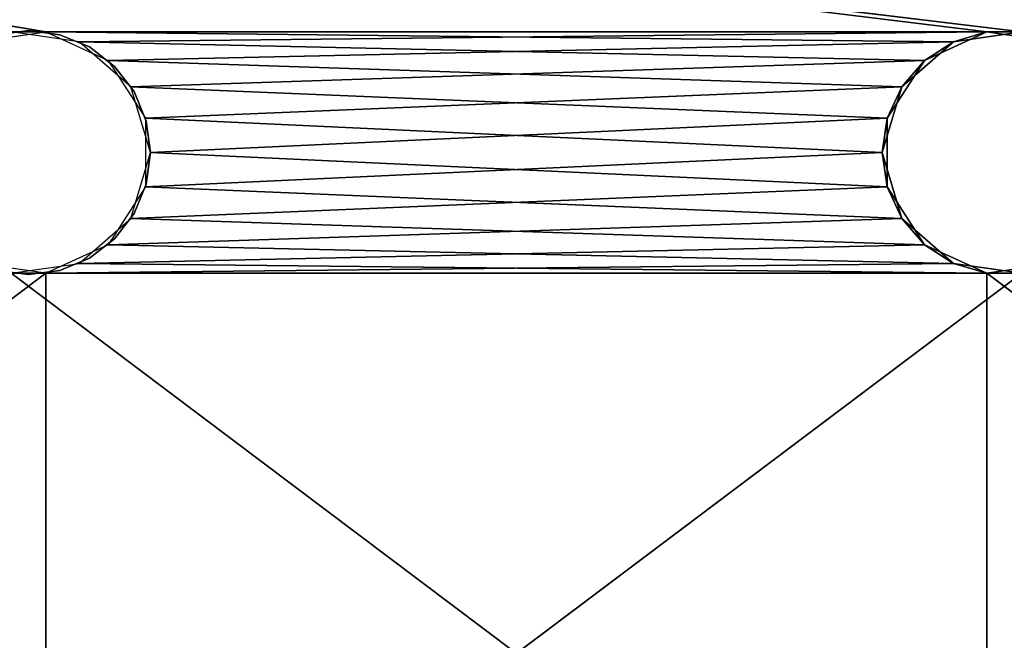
# Model space of a CAD drawing. Extents: x -200 to 200, y 0 to 90.
# Tile 18 of 46: x -100 to -60, y 45 to 70. Entities that reach past the tile are written whole.
import ezdxf

# ---------------------------------------------------------------- set-up
doc = ezdxf.new("R2010")
doc.units = 0
doc.header["$LTSCALE"] = 2.54
doc.layers.get('0').update_dxf_attribs({"color": 13, "linetype": 'CONTINUOUS'})

# ---------------------------------------------------------------- blocks, each defined once
blk = doc.blocks.new('GRUPA1_1')
at = {"color": 0}
for p, q in [((-60.711575, 69.949107), (-200, 86.999998)), ((-60.711575, 69.949107), (-200, 86.999998)), ((-200, 86.999998, 1.5), (-59.288425, 69.949107, 1.5)), ((-200, 86.999998, 1.5), (-59.288425, 69.949107, 1.5)), ((-200, 86.999998, 1.5), (-99.288425, 69.949107, 1.5)), ((-200, 86.999998, 1.5), (-99.288425, 69.949107, 1.5)), ((-99.288425, 69.949107, 1.5), (-139.288425, 69.949107, 1.5)), ((-99.288425, 69.949107, 1.5), (-139.288425, 69.949107, 1.5)), ((-102.077074, 69.548159, 1.5), (-99.288425, 69.949107, 1.5)), ((-101.294098, 69.829631), (-100, 70)), ((-100, 70), (-101.294098, 69.829631, 1.5)), ((-100, 70, 1.5), (-101.294098, 69.829631, 1.5)), ((-100, 70), (-101.294098, 69.829631, 1.5)), ((-97.922926, 69.548159), (-100.711575, 69.949107)), ((-100.711575, 69.949107), (-60.711575, 69.949107)), ((-100.711575, 69.949107), (-60.711575, 69.949107)), ((-98.705902, 69.829631, 1.5), (-100, 70)), ((-100, 70), (-98.705902, 69.829631)), ((-98.705902, 69.829631, 1.5), (-100, 70)), ((-98.705902, 69.829631, 1.5), (-100, 70, 1.5)), ((-100, 70, 1.5), (-100, 70)), ((-100, 70, 1.5), (-100, 70)), ((-62.077074, 69.548159, 1.5), (-99.288425, 69.949107, 1.5)), ((-99.288425, 69.949107, 1.5), (-96.725693, 68.778749, 1.5)), ((-62.077074, 69.548159, 1.5), (-99.288425, 69.949107, 1.5)), ((-59.288425, 69.949107, 1.5), (-99.288425, 69.949107, 1.5)), ((-59.288425, 69.949107, 1.5), (-99.288425, 69.949107, 1.5)), ((-98.705902, 69.829631), (-98.705902, 69.829631, 1.5)), ((-98.705902, 69.829631), (-97.5, 69.330125)), ((-97.5, 69.330125), (-98.705902, 69.829631, 1.5)), ((-98.705902, 69.829631), (-98.705902, 69.829631, 1.5)), ((-97.5, 69.330125), (-98.705902, 69.829631, 1.5)), ((-97.5, 69.330125, 1.5), (-98.705902, 69.829631, 1.5)), ((-97.922926, 69.548159), (-60.711575, 69.949107)), ((-97.922926, 69.548159), (-60.711575, 69.949107)), ((-63.274302, 68.778749), (-60.711575, 69.949107)), ((-63.274302, 68.778749), (-60.711575, 69.949107)), ((-59.288425, 69.949107, 1.5), (-62.077074, 69.548159, 1.5)), ((-62.077074, 69.548159, 1.5), (-60.711575, 69.949107)), ((-62.077074, 69.548159, 1.5), (-60.711575, 69.949107)), ((-59.288425, 69.949107, 1.5), (-62.077074, 69.548159, 1.5)), ((-59.288425, 69.949107, 1.5), (-60.711575, 69.949107)), ((-60.711575, 69.949107), (-57.922926, 69.548159)), ((-59.288425, 69.949107, 1.5), (-60.711575, 69.949107)), ((-20.711575, 69.949107), (-60.711575, 69.949107)), ((-20.711575, 69.949107), (-60.711575, 69.949107)), ((-60.711575, 69.949107), (-57.922926, 69.548159)), ((-63.274302, 68.778749), (-97.922926, 69.548159)), ((-63.274302, 68.778749), (-97.922926, 69.548159)), ((-95.793734, 67.703204), (-97.922926, 69.548159)), ((-62.077074, 69.548159, 1.5), (-96.725693, 68.778749, 1.5)), ((-62.077074, 69.548159, 1.5), (-96.725693, 68.778749, 1.5)), ((-62.077074, 69.548159, 1.5), (-64.206266, 67.703204, 1.5)), ((-62.077074, 69.548159, 1.5), (-64.206266, 67.703204, 1.5)), ((-62.077074, 69.548159, 1.5), (-63.274302, 68.778749)), ((-62.077074, 69.548159, 1.5), (-63.274302, 68.778749)), ((-97.5, 69.330125), (-97.5, 69.330125, 1.5)), ((-97.5, 69.330125), (-97.5, 69.330125, 1.5)), ((-97.5, 69.330125), (-96.464462, 68.535533, 1.5)), ((-96.464462, 68.535533, 1.5), (-97.5, 69.330125, 1.5)), ((-97.5, 69.330125), (-96.464462, 68.535533, 1.5)), ((-97.5, 69.330125), (-96.464462, 68.535533)), ((-64.206266, 67.703204, 1.5), (-96.725693, 68.778749, 1.5)), ((-96.725693, 68.778749, 1.5), (-95.202532, 66.408663, 1.5)), ((-64.206266, 67.703204, 1.5), (-96.725693, 68.778749, 1.5)), ((-63.274302, 68.778749), (-95.793734, 67.703204)), ((-63.274302, 68.778749), (-95.793734, 67.703204)), ((-64.797463, 66.408663), (-63.274302, 68.778749)), ((-64.797463, 66.408663), (-63.274302, 68.778749)), ((-64.206266, 67.703204, 1.5), (-63.274302, 68.778749)), ((-64.206266, 67.703204, 1.5), (-63.274302, 68.778749)), ((-95.66987, 67.5, 1.5), (-96.464462, 68.535533, 1.5)), ((-96.464462, 68.535533, 1.5), (-95.66987, 67.5)), ((-96.464462, 68.535533), (-96.464462, 68.535533, 1.5)), ((-96.464462, 68.535533), (-96.464462, 68.535533, 1.5)), ((-96.464462, 68.535533), (-95.66987, 67.5)), ((-96.464462, 68.535533, 1.5), (-95.66987, 67.5)), ((-64.797463, 66.408663), (-95.793734, 67.703204)), ((-64.797463, 66.408663), (-95.793734, 67.703204)), ((-95, 65), (-95.793734, 67.703204)), ((-95.170374, 66.294093, 1.5), (-95.66987, 67.5)), ((-95.66987, 67.5), (-95.170374, 66.294093)), ((-95.170374, 66.294093, 1.5), (-95.66987, 67.5)), ((-95.170374, 66.294093, 1.5), (-95.66987, 67.5, 1.5)), ((-95.66987, 67.5, 1.5), (-95.66987, 67.5)), ((-95.66987, 67.5, 1.5), (-95.66987, 67.5)), ((-64.206266, 67.703204, 1.5), (-95.202532, 66.408663, 1.5)), ((-64.206266, 67.703204, 1.5), (-95.202532, 66.408663, 1.5)), ((-64.206266, 67.703204, 1.5), (-65, 65, 1.5)), ((-64.206266, 67.703204, 1.5), (-65, 65, 1.5)), ((-64.206266, 67.703204, 1.5), (-64.797463, 66.408663)), ((-64.206266, 67.703204, 1.5), (-64.797463, 66.408663)), ((-95.202532, 66.408663, 1.5), (-65, 65, 1.5)), ((-95.202532, 66.408663, 1.5), (-65, 65, 1.5)), ((-95.202532, 66.408663, 1.5), (-95.202532, 63.591337, 1.5)), ((-95, 65, 1.5), (-95.170374, 66.294093)), ((-95.170374, 66.294093), (-95, 65)), ((-95, 65, 1.5), (-95.170374, 66.294093)), ((-95, 65, 1.5), (-95.170374, 66.294093, 1.5)), ((-95.170374, 66.294093, 1.5), (-95.170374, 66.294093)), ((-95.170374, 66.294093, 1.5), (-95.170374, 66.294093)), ((-64.797463, 66.408663), (-95, 65)), ((-64.797463, 66.408663), (-95, 65)), ((-65, 65, 1.5), (-64.797463, 66.408663)), ((-65, 65, 1.5), (-64.797463, 66.408663)), ((-64.797463, 63.591337), (-64.797463, 66.408663)), ((-64.797463, 63.591337), (-64.797463, 66.408663)), ((-95.793734, 62.296796), (-95, 65)), ((-95.202532, 63.591337, 1.5), (-65, 65, 1.5)), ((-95.202532, 63.591337, 1.5), (-65, 65, 1.5)), ((-95.170374, 63.705907, 1.5), (-95, 65)), ((-95, 65), (-95.170374, 63.705907)), ((-95.170374, 63.705907, 1.5), (-95, 65)), ((-95.170374, 63.705907, 1.5), (-95, 65, 1.5)), ((-95, 65, 1.5), (-95, 65)), ((-95, 65, 1.5), (-95, 65)), ((-64.797463, 63.591337), (-95, 65)), ((-64.797463, 63.591337), (-95, 65)), ((-65, 65, 1.5), (-64.797463, 63.591337)), ((-65, 65, 1.5), (-64.797463, 63.591337)), ((-65, 65, 1.5), (-64.206266, 62.296796, 1.5)), ((-65, 65, 1.5), (-64.206266, 62.296796, 1.5)), ((-95.202532, 63.591337, 1.5), (-96.725693, 61.221251, 1.5)), ((-64.797463, 63.591337), (-95.793734, 62.296796)), ((-64.797463, 63.591337), (-95.793734, 62.296796)), ((-95.170374, 63.705907), (-95.66987, 62.5, 1.5)), ((-95.66987, 62.5, 1.5), (-95.170374, 63.705907, 1.5)), ((-95.170374, 63.705907), (-95.66987, 62.5, 1.5)), ((-95.170374, 63.705907), (-95.66987, 62.5)), ((-95.202532, 63.591337, 1.5), (-64.206266, 62.296796, 1.5)), ((-95.202532, 63.591337, 1.5), (-64.206266, 62.296796, 1.5)), ((-95.170374, 63.705907), (-95.170374, 63.705907, 1.5)), ((-95.170374, 63.705907), (-95.170374, 63.705907, 1.5)), ((-64.206266, 62.296796, 1.5), (-64.797463, 63.591337)), ((-64.206266, 62.296796, 1.5), (-64.797463, 63.591337)), ((-63.274302, 61.221251), (-64.797463, 63.591337)), ((-63.274302, 61.221251), (-64.797463, 63.591337)), ((-97.922926, 60.451841), (-95.793734, 62.296796)), ((-96.725693, 61.221251, 1.5), (-64.206266, 62.296796, 1.5)), ((-96.725693, 61.221251, 1.5), (-64.206266, 62.296796, 1.5)), ((-95.66987, 62.5), (-96.464462, 61.464467)), ((-96.464462, 61.464467), (-95.66987, 62.5, 1.5)), ((-96.464462, 61.464467, 1.5), (-95.66987, 62.5, 1.5)), ((-96.464462, 61.464467), (-95.66987, 62.5, 1.5)), ((-63.274302, 61.221251), (-95.793734, 62.296796)), ((-63.274302, 61.221251), (-95.793734, 62.296796)), ((-95.66987, 62.5), (-95.66987, 62.5, 1.5)), ((-95.66987, 62.5), (-95.66987, 62.5, 1.5)), ((-64.206266, 62.296796, 1.5), (-63.274302, 61.221251)), ((-64.206266, 62.296796, 1.5), (-63.274302, 61.221251)), ((-64.206266, 62.296796, 1.5), (-62.077074, 60.451841, 1.5)), ((-64.206266, 62.296796, 1.5), (-62.077074, 60.451841, 1.5)), ((-97.5, 60.669875, 1.5), (-96.464462, 61.464467)), ((-96.464462, 61.464467), (-97.5, 60.669875)), ((-97.5, 60.669875, 1.5), (-96.464462, 61.464467)), ((-97.5, 60.669875, 1.5), (-96.464462, 61.464467, 1.5)), ((-96.464462, 61.464467, 1.5), (-96.464462, 61.464467)), ((-96.464462, 61.464467, 1.5), (-96.464462, 61.464467)), ((-96.725693, 61.221251, 1.5), (-99.288425, 60.050893, 1.5)), ((-63.274302, 61.221251), (-97.922926, 60.451841)), ((-63.274302, 61.221251), (-97.922926, 60.451841)), ((-96.725693, 61.221251, 1.5), (-62.077074, 60.451841, 1.5)), ((-96.725693, 61.221251, 1.5), (-62.077074, 60.451841, 1.5)), ((-62.077074, 60.451841, 1.5), (-63.274302, 61.221251)), ((-62.077074, 60.451841, 1.5), (-63.274302, 61.221251)), ((-60.711575, 60.050893), (-63.274302, 61.221251)), ((-60.711575, 60.050893), (-63.274302, 61.221251)), ((-97.5, 60.669875), (-98.705902, 60.170369)), ((-98.705902, 60.170369), (-97.5, 60.669875, 1.5)), ((-98.705902, 60.170369), (-97.5, 60.669875, 1.5)), ((-98.705902, 60.170369, 1.5), (-97.5, 60.669875, 1.5)), ((-97.5, 60.669875), (-97.5, 60.669875, 1.5)), ((-97.5, 60.669875), (-97.5, 60.669875, 1.5)), ((-99.288425, 60.050893, 1.5), (-102.077074, 60.451841, 1.5)), ((-100, 60), (-101.294098, 60.170369)), ((-101.294098, 60.170369), (-100, 60, 1.5)), ((-101.294098, 60.170369, 1.5), (-100, 60, 1.5)), ((-101.294098, 60.170369), (-100, 60, 1.5)), ((-100.711575, 60.050893), (-97.922926, 60.451841)), ((-98.705902, 60.170369), (-100, 60, 1.5)), ((-100, 60, 1.5), (-98.705902, 60.170369, 1.5)), ((-98.705902, 60.170369), (-100, 60, 1.5)), ((-98.705902, 60.170369), (-100, 60)), ((-62.077074, 60.451841, 1.5), (-99.288425, 60.050893, 1.5)), ((-62.077074, 60.451841, 1.5), (-99.288425, 60.050893, 1.5)), ((-98.705902, 60.170369), (-98.705902, 60.170369, 1.5)), ((-98.705902, 60.170369), (-98.705902, 60.170369, 1.5)), ((-60.711575, 60.050893), (-97.922926, 60.451841)), ((-60.711575, 60.050893), (-97.922926, 60.451841)), ((-62.077074, 60.451841, 1.5), (-60.711575, 60.050893)), ((-62.077074, 60.451841, 1.5), (-60.711575, 60.050893)), ((-62.077074, 60.451841, 1.5), (-59.288425, 60.050893, 1.5)), ((-62.077074, 60.451841, 1.5), (-59.288425, 60.050893, 1.5)), ((-57.922926, 60.451841), (-60.711575, 60.050893)), ((-57.922926, 60.451841), (-60.711575, 60.050893)), ((-99.288425, 60.050893, 1.5), (-139.288425, 29.949107, 1.5)), ((-99.288425, 60.050893, 1.5), (-139.288425, 29.949107, 1.5)), ((-99.288425, 60.050893, 1.5), (-139.288425, 60.050893, 1.5)), ((-99.288425, 60.050893, 1.5), (-139.288425, 60.050893, 1.5)), ((-60.711575, 29.949107), (-100.711575, 60.050893)), ((-100.711575, 60.050893), (-60.711575, 60.050893)), ((-60.711575, 29.949107), (-100.711575, 60.050893)), ((-100.711575, 60.050893), (-60.711575, 60.050893)), ((-100, 60), (-100, 60, 1.5)), ((-100, 60), (-100, 60, 1.5)), ((-59.288425, 60.050893, 1.5), (-99.288425, 29.949107, 1.5)), ((-99.288425, 29.949107, 1.5), (-99.288425, 60.050893, 1.5)), ((-99.288425, 29.949107, 1.5), (-99.288425, 60.050893, 1.5)), ((-59.288425, 60.050893, 1.5), (-99.288425, 29.949107, 1.5)), ((-59.288425, 60.050893, 1.5), (-99.288425, 60.050893, 1.5)), ((-59.288425, 60.050893, 1.5), (-99.288425, 60.050893, 1.5)), ((-59.288425, 60.050893, 1.5), (-60.711575, 60.050893)), ((-59.288425, 60.050893, 1.5), (-60.711575, 60.050893)), ((-20.711575, 29.949107), (-60.711575, 60.050893)), ((-60.711575, 60.050893), (-20.711575, 60.050893)), ((-20.711575, 29.949107), (-60.711575, 60.050893)), ((-60.711575, 29.949107), (-60.711575, 60.050893)), ((-60.711575, 29.949107), (-60.711575, 60.050893)), ((-60.711575, 60.050893), (-20.711575, 60.050893))]:
    blk.add_line(p, q, dxfattribs=at)
at = {"color": 9}
mesh = blk.add_polyface(dxfattribs=at)
corners = [(200, 86.999998), (19.288425, 69.949107), (-200, 86.999998)]
mesh.append_faces([[corners[k] for k in face] for face in [(0, 1, 2)]], dxfattribs={"color": 9})
mesh = blk.add_polyface(dxfattribs=at)
corners = [(19.288425, 69.949107), (-20.711575, 69.949107), (-200, 86.999998)]
mesh.append_faces([[corners[k] for k in face] for face in [(0, 1, 2)]], dxfattribs={"color": 9})
mesh = blk.add_polyface(dxfattribs=at)
corners = [(-20.711575, 69.949107), (-60.711575, 69.949107), (-200, 86.999998)]
mesh.append_faces([[corners[k] for k in face] for face in [(0, 1, 2)]], dxfattribs={"color": 9})
mesh = blk.add_polyface(dxfattribs=at)
corners = [(-60.711575, 69.949107), (-100.711575, 69.949107), (-200, 86.999998)]
mesh.append_faces([[corners[k] for k in face] for face in [(0, 1, 2)]], dxfattribs={"color": 9})
mesh = blk.add_polyface(dxfattribs=at)
corners = [(-19.288425, 69.949107, 1.5), (-200, 86.999998, 1.5), (-59.288425, 69.949107, 1.5)]
mesh.append_faces([[corners[k] for k in face] for face in [(0, 1, 2)]], dxfattribs={"color": 9})
mesh = blk.add_polyface(dxfattribs=at)
corners = [(200, 86.999998, 1.5), (-200, 86.999998, 1.5), (-19.288425, 69.949107, 1.5)]
mesh.append_faces([[corners[k] for k in face] for face in [(0, 1, 2)]], dxfattribs={"color": 9})
mesh = blk.add_polyface(dxfattribs=at)
corners = [(-59.288425, 69.949107, 1.5), (-200, 86.999998, 1.5), (-99.288425, 69.949107, 1.5)]
mesh.append_faces([[corners[k] for k in face] for face in [(0, 1, 2)]], dxfattribs={"color": 9})
mesh = blk.add_polyface(dxfattribs=at)
corners = [(-99.288425, 69.949107, 1.5), (-200, 86.999998, 1.5), (-139.288425, 69.949107, 1.5)]
mesh.append_faces([[corners[k] for k in face] for face in [(0, 1, 2)]], dxfattribs={"color": 9})
mesh = blk.add_polyface(dxfattribs=at)
corners = [(-99.288425, 69.949107, 1.5), (-139.288425, 69.949107, 1.5), (-102.077074, 69.548159, 1.5)]
mesh.append_faces([[corners[k] for k in face] for face in [(0, 1, 2)]], dxfattribs={"color": 9})
mesh = blk.add_polyface(dxfattribs=at)
corners = [(-101.294098, 69.829631, 1.5), (-101.294098, 69.829631), (-100, 70)]
mesh.append_faces([[corners[k] for k in face] for face in [(0, 1, 2)]], dxfattribs={"color": 9})
mesh = blk.add_polyface(dxfattribs=at)
corners = [(-101.294098, 69.829631, 1.5), (-100, 70), (-100, 70, 1.5)]
mesh.append_faces([[corners[k] for k in face] for face in [(0, 1, 2)]], dxfattribs={"color": 9})
mesh = blk.add_polyface(dxfattribs=at)
corners = [(-60.711575, 69.949107), (-97.922926, 69.548159), (-100.711575, 69.949107)]
mesh.append_faces([[corners[k] for k in face] for face in [(0, 1, 2)]], dxfattribs={"color": 9})
mesh = blk.add_polyface(dxfattribs=at)
corners = [(-98.705902, 69.829631, 1.5), (-100, 70), (-98.705902, 69.829631)]
mesh.append_faces([[corners[k] for k in face] for face in [(0, 1, 2)]], dxfattribs={"color": 9})
mesh = blk.add_polyface(dxfattribs=at)
corners = [(-100, 70, 1.5), (-100, 70), (-98.705902, 69.829631, 1.5)]
mesh.append_faces([[corners[k] for k in face] for face in [(0, 1, 2)]], dxfattribs={"color": 9})
mesh = blk.add_polyface(dxfattribs=at)
corners = [(-62.077074, 69.548159, 1.5), (-99.288425, 69.949107, 1.5), (-96.725693, 68.778749, 1.5)]
mesh.append_faces([[corners[k] for k in face] for face in [(0, 1, 2)]], dxfattribs={"color": 9})
mesh = blk.add_polyface(dxfattribs=at)
corners = [(-59.288425, 69.949107, 1.5), (-99.288425, 69.949107, 1.5), (-62.077074, 69.548159, 1.5)]
mesh.append_faces([[corners[k] for k in face] for face in [(0, 1, 2)]], dxfattribs={"color": 9})
mesh = blk.add_polyface(dxfattribs=at)
corners = [(-98.705902, 69.829631, 1.5), (-98.705902, 69.829631), (-97.5, 69.330125)]
mesh.append_faces([[corners[k] for k in face] for face in [(0, 1, 2)]], dxfattribs={"color": 9})
mesh = blk.add_polyface(dxfattribs=at)
corners = [(-98.705902, 69.829631, 1.5), (-97.5, 69.330125), (-97.5, 69.330125, 1.5)]
mesh.append_faces([[corners[k] for k in face] for face in [(0, 1, 2)]], dxfattribs={"color": 9})
mesh = blk.add_polyface(dxfattribs=at)
corners = [(-60.711575, 69.949107), (-63.274302, 68.778749), (-97.922926, 69.548159)]
mesh.append_faces([[corners[k] for k in face] for face in [(0, 1, 2)]], dxfattribs={"color": 9})
mesh = blk.add_polyface(dxfattribs=at)
corners = [(-62.077074, 69.548159, 1.5), (-63.274302, 68.778749), (-60.711575, 69.949107)]
mesh.append_faces([[corners[k] for k in face] for face in [(0, 1, 2)]], dxfattribs={"color": 9})
mesh = blk.add_polyface(dxfattribs=at)
corners = [(-62.077074, 69.548159, 1.5), (-60.711575, 69.949107), (-59.288425, 69.949107, 1.5)]
mesh.append_faces([[corners[k] for k in face] for face in [(0, 1, 2)]], dxfattribs={"color": 9})
mesh = blk.add_polyface(dxfattribs=at)
corners = [(-59.288425, 69.949107, 1.5), (-60.711575, 69.949107), (-57.922926, 69.548159)]
mesh.append_faces([[corners[k] for k in face] for face in [(0, 1, 2)]], dxfattribs={"color": 9})
mesh = blk.add_polyface(dxfattribs=at)
corners = [(-20.711575, 69.949107), (-57.922926, 69.548159), (-60.711575, 69.949107)]
mesh.append_faces([[corners[k] for k in face] for face in [(0, 1, 2)]], dxfattribs={"color": 9})
mesh = blk.add_polyface(dxfattribs=at)
corners = [(-63.274302, 68.778749), (-95.793734, 67.703204), (-97.922926, 69.548159)]
mesh.append_faces([[corners[k] for k in face] for face in [(0, 1, 2)]], dxfattribs={"color": 9})
mesh = blk.add_polyface(dxfattribs=at)
corners = [(-62.077074, 69.548159, 1.5), (-96.725693, 68.778749, 1.5), (-64.206266, 67.703204, 1.5)]
mesh.append_faces([[corners[k] for k in face] for face in [(0, 1, 2)]], dxfattribs={"color": 9})
mesh = blk.add_polyface(dxfattribs=at)
corners = [(-64.206266, 67.703204, 1.5), (-63.274302, 68.778749), (-62.077074, 69.548159, 1.5)]
mesh.append_faces([[corners[k] for k in face] for face in [(0, 1, 2)]], dxfattribs={"color": 9})
mesh = blk.add_polyface(dxfattribs=at)
corners = [(-97.5, 69.330125, 1.5), (-97.5, 69.330125), (-96.464462, 68.535533, 1.5)]
mesh.append_faces([[corners[k] for k in face] for face in [(0, 1, 2)]], dxfattribs={"color": 9})
mesh = blk.add_polyface(dxfattribs=at)
corners = [(-96.464462, 68.535533, 1.5), (-97.5, 69.330125), (-96.464462, 68.535533)]
mesh.append_faces([[corners[k] for k in face] for face in [(0, 1, 2)]], dxfattribs={"color": 9})
mesh = blk.add_polyface(dxfattribs=at)
corners = [(-64.206266, 67.703204, 1.5), (-96.725693, 68.778749, 1.5), (-95.202532, 66.408663, 1.5)]
mesh.append_faces([[corners[k] for k in face] for face in [(0, 1, 2)]], dxfattribs={"color": 9})
mesh = blk.add_polyface(dxfattribs=at)
corners = [(-63.274302, 68.778749), (-64.797463, 66.408663), (-95.793734, 67.703204)]
mesh.append_faces([[corners[k] for k in face] for face in [(0, 1, 2)]], dxfattribs={"color": 9})
mesh = blk.add_polyface(dxfattribs=at)
corners = [(-63.274302, 68.778749), (-64.206266, 67.703204, 1.5), (-64.797463, 66.408663)]
mesh.append_faces([[corners[k] for k in face] for face in [(0, 1, 2)]], dxfattribs={"color": 9})
mesh = blk.add_polyface(dxfattribs=at)
corners = [(-96.464462, 68.535533, 1.5), (-95.66987, 67.5), (-95.66987, 67.5, 1.5)]
mesh.append_faces([[corners[k] for k in face] for face in [(0, 1, 2)]], dxfattribs={"color": 9})
mesh = blk.add_polyface(dxfattribs=at)
corners = [(-96.464462, 68.535533), (-95.66987, 67.5), (-96.464462, 68.535533, 1.5)]
mesh.append_faces([[corners[k] for k in face] for face in [(0, 1, 2)]], dxfattribs={"color": 9})
mesh = blk.add_polyface(dxfattribs=at)
corners = [(-64.797463, 66.408663), (-95, 65), (-95.793734, 67.703204)]
mesh.append_faces([[corners[k] for k in face] for face in [(0, 1, 2)]], dxfattribs={"color": 9})
mesh = blk.add_polyface(dxfattribs=at)
corners = [(-95.66987, 67.5), (-95.170374, 66.294093), (-95.170374, 66.294093, 1.5)]
mesh.append_faces([[corners[k] for k in face] for face in [(0, 1, 2)]], dxfattribs={"color": 9})
mesh = blk.add_polyface(dxfattribs=at)
corners = [(-95.66987, 67.5), (-95.170374, 66.294093, 1.5), (-95.66987, 67.5, 1.5)]
mesh.append_faces([[corners[k] for k in face] for face in [(0, 1, 2)]], dxfattribs={"color": 9})
mesh = blk.add_polyface(dxfattribs=at)
corners = [(-64.206266, 67.703204, 1.5), (-95.202532, 66.408663, 1.5), (-65, 65, 1.5)]
mesh.append_faces([[corners[k] for k in face] for face in [(0, 1, 2)]], dxfattribs={"color": 9})
mesh = blk.add_polyface(dxfattribs=at)
corners = [(-64.206266, 67.703204, 1.5), (-65, 65, 1.5), (-64.797463, 66.408663)]
mesh.append_faces([[corners[k] for k in face] for face in [(0, 1, 2)]], dxfattribs={"color": 9})
mesh = blk.add_polyface(dxfattribs=at)
corners = [(-65, 65, 1.5), (-95.202532, 66.408663, 1.5), (-95.202532, 63.591337, 1.5)]
mesh.append_faces([[corners[k] for k in face] for face in [(0, 1, 2)]], dxfattribs={"color": 9})
mesh = blk.add_polyface(dxfattribs=at)
corners = [(-95.170374, 66.294093), (-95, 65), (-95, 65, 1.5)]
mesh.append_faces([[corners[k] for k in face] for face in [(0, 1, 2)]], dxfattribs={"color": 9})
mesh = blk.add_polyface(dxfattribs=at)
corners = [(-95.170374, 66.294093), (-95, 65, 1.5), (-95.170374, 66.294093, 1.5)]
mesh.append_faces([[corners[k] for k in face] for face in [(0, 1, 2)]], dxfattribs={"color": 9})
mesh = blk.add_polyface(dxfattribs=at)
corners = [(-64.797463, 63.591337), (-95, 65), (-64.797463, 66.408663)]
mesh.append_faces([[corners[k] for k in face] for face in [(0, 1, 2)]], dxfattribs={"color": 9})
mesh = blk.add_polyface(dxfattribs=at)
corners = [(-64.797463, 66.408663), (-65, 65, 1.5), (-64.797463, 63.591337)]
mesh.append_faces([[corners[k] for k in face] for face in [(0, 1, 2)]], dxfattribs={"color": 9})
mesh = blk.add_polyface(dxfattribs=at)
corners = [(-64.797463, 63.591337), (-95.793734, 62.296796), (-95, 65)]
mesh.append_faces([[corners[k] for k in face] for face in [(0, 1, 2)]], dxfattribs={"color": 9})
mesh = blk.add_polyface(dxfattribs=at)
corners = [(-64.206266, 62.296796, 1.5), (-65, 65, 1.5), (-95.202532, 63.591337, 1.5)]
mesh.append_faces([[corners[k] for k in face] for face in [(0, 1, 2)]], dxfattribs={"color": 9})
mesh = blk.add_polyface(dxfattribs=at)
corners = [(-95, 65), (-95.170374, 63.705907), (-95.170374, 63.705907, 1.5)]
mesh.append_faces([[corners[k] for k in face] for face in [(0, 1, 2)]], dxfattribs={"color": 9})
mesh = blk.add_polyface(dxfattribs=at)
corners = [(-95, 65), (-95.170374, 63.705907, 1.5), (-95, 65, 1.5)]
mesh.append_faces([[corners[k] for k in face] for face in [(0, 1, 2)]], dxfattribs={"color": 9})
mesh = blk.add_polyface(dxfattribs=at)
corners = [(-65, 65, 1.5), (-64.206266, 62.296796, 1.5), (-64.797463, 63.591337)]
mesh.append_faces([[corners[k] for k in face] for face in [(0, 1, 2)]], dxfattribs={"color": 9})
mesh = blk.add_polyface(dxfattribs=at)
corners = [(-64.206266, 62.296796, 1.5), (-95.202532, 63.591337, 1.5), (-96.725693, 61.221251, 1.5)]
mesh.append_faces([[corners[k] for k in face] for face in [(0, 1, 2)]], dxfattribs={"color": 9})
mesh = blk.add_polyface(dxfattribs=at)
corners = [(-63.274302, 61.221251), (-95.793734, 62.296796), (-64.797463, 63.591337)]
mesh.append_faces([[corners[k] for k in face] for face in [(0, 1, 2)]], dxfattribs={"color": 9})
mesh = blk.add_polyface(dxfattribs=at)
corners = [(-95.170374, 63.705907), (-95.66987, 62.5, 1.5), (-95.170374, 63.705907, 1.5)]
mesh.append_faces([[corners[k] for k in face] for face in [(0, 1, 2)]], dxfattribs={"color": 9})
mesh = blk.add_polyface(dxfattribs=at)
corners = [(-95.170374, 63.705907), (-95.66987, 62.5), (-95.66987, 62.5, 1.5)]
mesh.append_faces([[corners[k] for k in face] for face in [(0, 1, 2)]], dxfattribs={"color": 9})
mesh = blk.add_polyface(dxfattribs=at)
corners = [(-64.797463, 63.591337), (-64.206266, 62.296796, 1.5), (-63.274302, 61.221251)]
mesh.append_faces([[corners[k] for k in face] for face in [(0, 1, 2)]], dxfattribs={"color": 9})
mesh = blk.add_polyface(dxfattribs=at)
corners = [(-63.274302, 61.221251), (-97.922926, 60.451841), (-95.793734, 62.296796)]
mesh.append_faces([[corners[k] for k in face] for face in [(0, 1, 2)]], dxfattribs={"color": 9})
mesh = blk.add_polyface(dxfattribs=at)
corners = [(-62.077074, 60.451841, 1.5), (-64.206266, 62.296796, 1.5), (-96.725693, 61.221251, 1.5)]
mesh.append_faces([[corners[k] for k in face] for face in [(0, 1, 2)]], dxfattribs={"color": 9})
mesh = blk.add_polyface(dxfattribs=at)
corners = [(-95.66987, 62.5), (-96.464462, 61.464467), (-95.66987, 62.5, 1.5)]
mesh.append_faces([[corners[k] for k in face] for face in [(0, 1, 2)]], dxfattribs={"color": 9})
mesh = blk.add_polyface(dxfattribs=at)
corners = [(-95.66987, 62.5, 1.5), (-96.464462, 61.464467), (-96.464462, 61.464467, 1.5)]
mesh.append_faces([[corners[k] for k in face] for face in [(0, 1, 2)]], dxfattribs={"color": 9})
mesh = blk.add_polyface(dxfattribs=at)
corners = [(-62.077074, 60.451841, 1.5), (-63.274302, 61.221251), (-64.206266, 62.296796, 1.5)]
mesh.append_faces([[corners[k] for k in face] for face in [(0, 1, 2)]], dxfattribs={"color": 9})
mesh = blk.add_polyface(dxfattribs=at)
corners = [(-97.5, 60.669875, 1.5), (-96.464462, 61.464467), (-97.5, 60.669875)]
mesh.append_faces([[corners[k] for k in face] for face in [(0, 1, 2)]], dxfattribs={"color": 9})
mesh = blk.add_polyface(dxfattribs=at)
corners = [(-96.464462, 61.464467, 1.5), (-96.464462, 61.464467), (-97.5, 60.669875, 1.5)]
mesh.append_faces([[corners[k] for k in face] for face in [(0, 1, 2)]], dxfattribs={"color": 9})
mesh = blk.add_polyface(dxfattribs=at)
corners = [(-62.077074, 60.451841, 1.5), (-96.725693, 61.221251, 1.5), (-99.288425, 60.050893, 1.5)]
mesh.append_faces([[corners[k] for k in face] for face in [(0, 1, 2)]], dxfattribs={"color": 9})
mesh = blk.add_polyface(dxfattribs=at)
corners = [(-60.711575, 60.050893), (-97.922926, 60.451841), (-63.274302, 61.221251)]
mesh.append_faces([[corners[k] for k in face] for face in [(0, 1, 2)]], dxfattribs={"color": 9})
mesh = blk.add_polyface(dxfattribs=at)
corners = [(-62.077074, 60.451841, 1.5), (-60.711575, 60.050893), (-63.274302, 61.221251)]
mesh.append_faces([[corners[k] for k in face] for face in [(0, 1, 2)]], dxfattribs={"color": 9})
mesh = blk.add_polyface(dxfattribs=at)
corners = [(-97.5, 60.669875, 1.5), (-97.5, 60.669875), (-98.705902, 60.170369)]
mesh.append_faces([[corners[k] for k in face] for face in [(0, 1, 2)]], dxfattribs={"color": 9})
mesh = blk.add_polyface(dxfattribs=at)
corners = [(-97.5, 60.669875, 1.5), (-98.705902, 60.170369), (-98.705902, 60.170369, 1.5)]
mesh.append_faces([[corners[k] for k in face] for face in [(0, 1, 2)]], dxfattribs={"color": 9})
mesh = blk.add_polyface(dxfattribs=at)
corners = [(-99.288425, 60.050893, 1.5), (-102.077074, 60.451841, 1.5), (-139.288425, 60.050893, 1.5)]
mesh.append_faces([[corners[k] for k in face] for face in [(0, 1, 2)]], dxfattribs={"color": 9})
mesh = blk.add_polyface(dxfattribs=at)
corners = [(-100, 60, 1.5), (-100, 60), (-101.294098, 60.170369)]
mesh.append_faces([[corners[k] for k in face] for face in [(0, 1, 2)]], dxfattribs={"color": 9})
mesh = blk.add_polyface(dxfattribs=at)
corners = [(-100, 60, 1.5), (-101.294098, 60.170369), (-101.294098, 60.170369, 1.5)]
mesh.append_faces([[corners[k] for k in face] for face in [(0, 1, 2)]], dxfattribs={"color": 9})
mesh = blk.add_polyface(dxfattribs=at)
corners = [(-60.711575, 60.050893), (-100.711575, 60.050893), (-97.922926, 60.451841)]
mesh.append_faces([[corners[k] for k in face] for face in [(0, 1, 2)]], dxfattribs={"color": 9})
mesh = blk.add_polyface(dxfattribs=at)
corners = [(-98.705902, 60.170369, 1.5), (-98.705902, 60.170369), (-100, 60, 1.5)]
mesh.append_faces([[corners[k] for k in face] for face in [(0, 1, 2)]], dxfattribs={"color": 9})
mesh = blk.add_polyface(dxfattribs=at)
corners = [(-100, 60, 1.5), (-98.705902, 60.170369), (-100, 60)]
mesh.append_faces([[corners[k] for k in face] for face in [(0, 1, 2)]], dxfattribs={"color": 9})
mesh = blk.add_polyface(dxfattribs=at)
corners = [(-59.288425, 60.050893, 1.5), (-62.077074, 60.451841, 1.5), (-99.288425, 60.050893, 1.5)]
mesh.append_faces([[corners[k] for k in face] for face in [(0, 1, 2)]], dxfattribs={"color": 9})
mesh = blk.add_polyface(dxfattribs=at)
corners = [(-59.288425, 60.050893, 1.5), (-60.711575, 60.050893), (-62.077074, 60.451841, 1.5)]
mesh.append_faces([[corners[k] for k in face] for face in [(0, 1, 2)]], dxfattribs={"color": 9})
mesh = blk.add_polyface(dxfattribs=at)
corners = [(-59.288425, 60.050893, 1.5), (-57.922926, 60.451841), (-60.711575, 60.050893)]
mesh.append_faces([[corners[k] for k in face] for face in [(0, 1, 2)]], dxfattribs={"color": 9})
mesh = blk.add_polyface(dxfattribs=at)
corners = [(-20.711575, 60.050893), (-60.711575, 60.050893), (-57.922926, 60.451841)]
mesh.append_faces([[corners[k] for k in face] for face in [(0, 1, 2)]], dxfattribs={"color": 9})
mesh = blk.add_polyface(dxfattribs=at)
corners = [(-99.288425, 60.050893, 1.5), (-139.288425, 29.949107, 1.5), (-99.288425, 29.949107, 1.5)]
mesh.append_faces([[corners[k] for k in face] for face in [(0, 1, 2)]], dxfattribs={"color": 9})
mesh = blk.add_polyface(dxfattribs=at)
corners = [(-99.288425, 60.050893, 1.5), (-139.288425, 60.050893, 1.5), (-139.288425, 29.949107, 1.5)]
mesh.append_faces([[corners[k] for k in face] for face in [(0, 1, 2)]], dxfattribs={"color": 9})
mesh = blk.add_polyface(dxfattribs=at)
corners = [(-60.711575, 29.949107), (-100.711575, 60.050893), (-60.711575, 60.050893)]
mesh.append_faces([[corners[k] for k in face] for face in [(0, 1, 2)]], dxfattribs={"color": 9})
mesh = blk.add_polyface(dxfattribs=at)
corners = [(-60.711575, 29.949107), (-100.711575, 29.949107), (-100.711575, 60.050893)]
mesh.append_faces([[corners[k] for k in face] for face in [(0, 1, 2)]], dxfattribs={"color": 9})
mesh = blk.add_polyface(dxfattribs=at)
corners = [(-59.288425, 60.050893, 1.5), (-99.288425, 29.949107, 1.5), (-59.288425, 29.949107, 1.5)]
mesh.append_faces([[corners[k] for k in face] for face in [(0, 1, 2)]], dxfattribs={"color": 9})
mesh = blk.add_polyface(dxfattribs=at)
corners = [(-59.288425, 60.050893, 1.5), (-99.288425, 60.050893, 1.5), (-99.288425, 29.949107, 1.5)]
mesh.append_faces([[corners[k] for k in face] for face in [(0, 1, 2)]], dxfattribs={"color": 9})
mesh = blk.add_polyface(dxfattribs=at)
corners = [(-20.711575, 29.949107), (-60.711575, 60.050893), (-20.711575, 60.050893)]
mesh.append_faces([[corners[k] for k in face] for face in [(0, 1, 2)]], dxfattribs={"color": 9})
mesh = blk.add_polyface(dxfattribs=at)
corners = [(-20.711575, 29.949107), (-60.711575, 29.949107), (-60.711575, 60.050893)]
mesh.append_faces([[corners[k] for k in face] for face in [(0, 1, 2)]], dxfattribs={"color": 9})
blk = doc.blocks.new('GRUPA0_1')
at = {"color": 0}
blk.add_blockref('GRUPA1_1', (0, 0), dxfattribs=at)

msp = doc.modelspace()

# ---------------------------------------------------------------- block references
at = {"color": 0}
msp.add_blockref('GRUPA0_1', (0, 0), dxfattribs=at)

doc.saveas('drawing.dxf')
